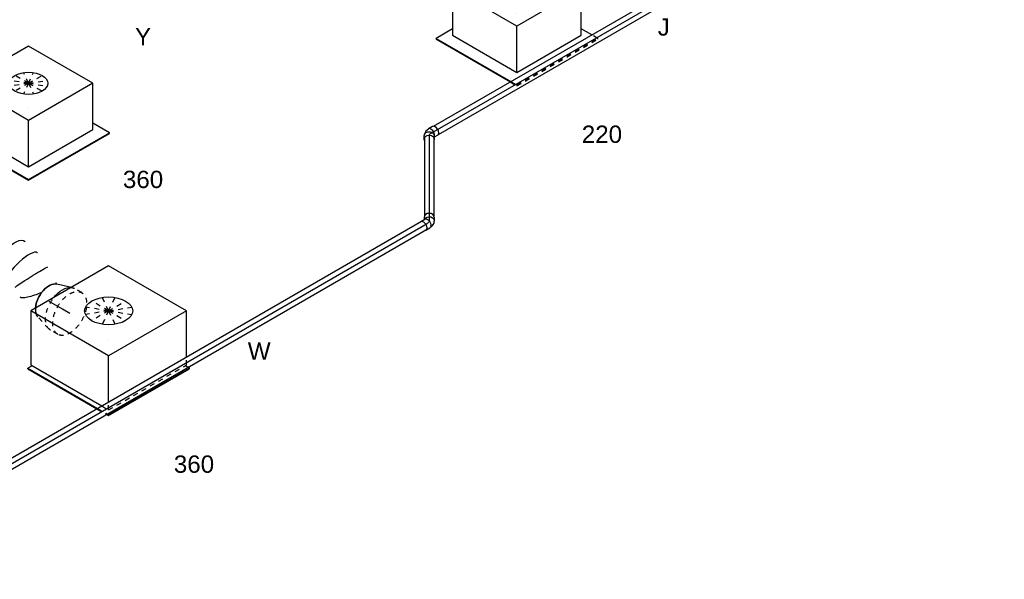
# Model space of a CAD drawing. Extents: x -257677 to 221252, y -185516 to 120782.
# Tile 18 of 171: x -90665 to -85540, y -8573 to -5662. Entities that reach past the tile are written whole.
import ezdxf
from ezdxf.enums import TextEntityAlignment as Align
from ezdxf.lldxf.tags import DXFTag

# ---------------------------------------------------------------- set-up
doc = ezdxf.new("R2010")
doc.units = 0
doc.header["$LTSCALE"] = 50
doc.linetypes.add('STREEPJES', pattern=[0.1, 0.05, -0.05])
doc.layers.get('0').update_dxf_attribs({"linetype": 'CONTINUOUS'})
for name, color, linetype in [('WL524---_D', 153, 'CONTINUOUS'), ('WL524---_HARTLIJN', 8, 'CONTINUOUS'), ('WL570---_RETOUR_RST', 2, 'CONTINUOUS'), ('WL570---_RETOUR_RST_HL', 1, 'CONTINUOUS'), ('WL570---_TOEVOER', 3, 'CONTINUOUS'), ('WL570---_TOEVOER_RST', 2, 'CONTINUOUS'), ('WL570---_TOEVOER_RST_HL', 1, 'CONTINUOUS'), ('WM570---_RETOUR_RST_PR', 1, 'CONTINUOUS'), ('WM570---_TOEVOER_PR', 1, 'CONTINUOUS'), ('WM570---_TOEVOER_RST_PR', 1, 'CONTINUOUS')]:
    doc.layers.add(name, color=color, linetype=linetype)
doc.styles.add('BURO-018', font='ARIAL.TTF', dxfattribs={"height": 63})
tags = doc.linetypes.add('CENTER2', pattern=[28.575, 19.05, -3.175, 3.175, -3.175]).pattern_tags.tags
tags[10:11] = [DXFTag(74, 4), DXFTag(75, 0), DXFTag(340, '0'), DXFTag(46, 1.0), DXFTag(50, 0.0), DXFTag(44, 0.0), DXFTag(45, 0.0)]
tags[8:9] = [DXFTag(74, 4), DXFTag(75, 0), DXFTag(340, '0'), DXFTag(46, 1.0), DXFTag(50, 0.0), DXFTag(44, 0.0), DXFTag(45, 0.0)]
tags[6:7] = [DXFTag(74, 4), DXFTag(75, 0), DXFTag(340, '0'), DXFTag(46, 1.0), DXFTag(50, 0.0), DXFTag(44, 0.0), DXFTag(45, 0.0)]
tags[4:5] = [DXFTag(74, 4), DXFTag(75, 0), DXFTag(340, '0'), DXFTag(46, 1.0), DXFTag(50, 0.0), DXFTag(44, 0.0), DXFTag(45, 0.0)]

# ---------------------------------------------------------------- blocks, each defined once
blk = doc.blocks.new('*U1730')
at = {"color": 0, "ltscale": 10}
for p, q in [((-20.4, 212.1, -2970), (-16.3, 212.1, -2970)), ((122.5, -35.4, -2970), (-20.4, 212.1, -2970)), ((126.6, -35.4, -2970), (-16.3, 212.1, -2970)), ((5120.6, 212.1, -2970), (5100.2, 176.8, -2970)), ((5124.6, 212.1, -2970), (5120.6, 212.1, -2970)), ((5263.5, -35.4, -2970), (5120.6, 212.1, -2970)), ((5267.5, -35.4, -2970), (5124.6, 212.1, -2970)), ((4.1, 176.8, -2970), (5120.6, 176.8, -2970)), ((5243, -35.4, -2970), (5120.6, 176.8, -2970)), ((20.4, -212.1, -2970), (122.5, -35.4, -2970)), ((24.5, -212.1, -2970), (126.6, -35.4, -2970)), ((122.5, -35.4, -2970), (126.6, -35.4, -2970)), ((126.6, -35.4, -2970), (5243, -35.4, -2970)), ((5223.6, -104.3, -2970), (5263.5, -35.4, -2970)), ((5225.7, -107.9, -2970), (5267.5, -35.4, -2970)), ((5233.8, -51.3, -2970), (5243, -35.4, -2970)), ((5267.5, -35.4, -2970), (5263.5, -35.4, -2970)), ((44.9, -176.8, -2970), (4938.8, -176.8, -2970)), ((20.4, -212.1, -2970), (24.5, -212.1, -2970))]:
    blk.add_line(p, q, dxfattribs=at)
at = {"color": 8, "linetype": 'STREEPJES', "ltscale": 10}
for p, q in [((5161.4, -176.8, -2970), (5233.8, -51.3, -2970)), ((5161.4, -212.1, -2970), (5223.6, -104.3, -2970)), ((5165.5, -212.1, -2970), (5225.7, -107.9, -2970)), ((4938.8, -176.8, -2970), (5161.4, -176.8, -2970)), ((5141, -176.8, -2970), (5161.4, -212.1, -2970)), ((5165.5, -212.1, -2970), (5161.4, -212.1, -2970))]:
    blk.add_line(p, q, dxfattribs=at)
at = {"layer": 'WM570---_TOEVOER_PR', "color": 1, "style": 'BURO-018'}
blk.add_attdef('POSNR', text='', height=90, dxfattribs=at).set_placement((0, 0), align=Align.MIDDLE)
blk = doc.blocks.new('*U1920')
at = {"color": 0, "ltscale": 10}
for p, q in [((-25.4, 26.3, -3135), (-8.1, 26.3, -3135)), ((-7.4, 25, -3135), (-3.1, 25, -3135)), ((3.8, 23.5, -3135), (11.7, 19.8, -3135)), ((16.4, 8.7, -3135), (15.4, 8.7, -3135)), ((15.8, 16.9, -3135), (22.6, 10.2, -3135)), ((22.6, 10.2, -3135), (24.3, 8, -3135)), ((24.3, 8, -3135), (25.1, 6.6, -3135)), ((40.7, -18, -3135), (28.4, 3.2, -3135)), ((-25.4, -26.2, -3135), (-15.2, -26.2, -3135)), ((-4.8, -44.2, -3135), (-17, -23, -3135)), ((-15.7, -9.9, -3135), (-15.2, -9, -3135))]:
    blk.add_line(p, q, dxfattribs=at)
for centre, major_axis, ratio, start_param, end_param in [((-25.4, 0, -3135), (0, -26.2), 0.816497, 3.141593, 6.283185), ((-0.5, -2.1, -3135), (-14.4, -20.6), 0.750739, 3.009293, 3.273893)]:
    blk.add_ellipse(centre, major_axis=major_axis, ratio=ratio, start_param=start_param, end_param=end_param, dxfattribs=at)
at = {"color": 0, "ltscale": 10, "extrusion": (-5.07519e-32, 2.65241e-17, -1)}
blk.add_ellipse((-8.1, 0, -3135), major_axis=(0, -26.2), ratio=0.816497, start_param=0.394424, end_param=3.463825, dxfattribs=at)
at = {"color": 0, "ltscale": 10, "extrusion": (-5.08446e-32, 2.65241e-17, -1)}
for centre, start_param, end_param in [((5.7, -9.9, -3135), 0, 3.141593), ((18, -31.1, -3135), 0, 3.451437), ((18, -31.1, -3135), 5.973341, 6.280044)]:
    blk.add_ellipse(centre, major_axis=(-22.7, -13.1), ratio=0.57735, start_param=start_param, end_param=end_param, dxfattribs=at)
at = {"color": 0, "ltscale": 10, "extrusion": (-5.16149e-32, 2.65241e-17, -1)}
blk.add_ellipse((-5, 0, -3135), major_axis=(5.4, 24.6), ratio=0.803023, start_param=6.107746, end_param=6.458625, dxfattribs=at)
at = {"layer": 'WL524---_HARTLIJN', "linetype": 'CENTER2'}
for p, q in [((-8.1, 0, -3135), (-7.4, 0, -3135)), ((5.7, -9.9, -3135), (5.2, -9, -3135))]:
    blk.add_line(p, q, dxfattribs=at)
at = {"layer": 'WL524---_HARTLIJN', "linetype": 'CENTER2', "extrusion": (-5.07519e-32, 2.65241e-17, -1)}
blk.add_ellipse((-7.4, -30.8, -3135), major_axis=(0, 30.8), ratio=0.57735, start_param=0, end_param=0.785398, dxfattribs=at)
at = {"layer": 'WL524---_D', "color": 1, "style": 'BURO-018'}
blk.add_attdef('POSNR', text='', height=90, dxfattribs=at).set_placement((0, 0), align=Align.MIDDLE)
blk = doc.blocks.new('*U1921')
at = {"color": 0, "ltscale": 10}
for p, q in [((29.9, 25, -5730.3), (3638.9, 25, -5730.3)), ((29.9, -25, -5730.3), (3638.9, -25, -5730.3))]:
    blk.add_line(p, q, dxfattribs=at)
at = {"layer": 'WL524---_HARTLIJN', "linetype": 'CENTER2'}
blk.add_line((0, 0, -5730.3), (3658.8, 0, -5730.3), dxfattribs=at)
at = {"layer": 'WL524---_D', "color": 1, "style": 'BURO-018'}
blk.add_attdef('POSNR', text='', height=90, dxfattribs=at).set_placement((0, 0), align=Align.MIDDLE)
blk = doc.blocks.new('*U1922')
at = {"color": 0, "ltscale": 10}
for p, q in [((10.8, 25, -2499.2), (417.7, 25, -2499.2)), ((10.8, -25, -2499.2), (417.7, -25, -2499.2))]:
    blk.add_line(p, q, dxfattribs=at)
at = {"layer": 'WL524---_HARTLIJN', "linetype": 'CENTER2'}
blk.add_line((0, 0, -2499.2), (441.6, 0, -2499.2), dxfattribs=at)
at = {"layer": 'WL524---_D', "color": 1, "style": 'BURO-018'}
blk.add_attdef('POSNR', text='', height=90, dxfattribs=at).set_placement((0, 0), align=Align.MIDDLE)
blk = doc.blocks.new('*U1923')
at = {"color": 0, "ltscale": 10}
for p, q in [((-35.9, 26.2, -2487.7), (-15.2, 26.2, -2487.7)), ((-10, 35.1, -2487.7), (-18.7, 20.1, -2487.7)), ((35.4, 8.9, -2487.7), (26.8, -6.1, -2487.7)), ((-35.9, -26.3, -2487.7), (-11.4, -26.3, -2487.7)), ((-10.4, -25, -2487.7), (-5.2, -25, -2487.7)), ((-2.5, -24.6, -2487.7), (-5.2, -25, -2487.7)), ((-2.5, -24.6, -2487.7), (6.7, -22.2, -2487.7)), ((11.3, -20.1, -2487.7), (18.4, -15, -2487.7))]:
    blk.add_line(p, q, dxfattribs=at)
for centre, major_axis, ratio, start_param, end_param in [((-35.9, 0, -2487.7), (0, -26.3), 0.57735, 3.141593, 6.283185), ((-11.4, 0, -2487.7), (0, -26.3), 0.57735, 3.433913, 6.59303), ((-1.6, 1.5, -2487.7), (-10.7, 22.8), 0.750739, 3.009293, 3.273893)]:
    blk.add_ellipse(centre, major_axis=major_axis, ratio=ratio, start_param=start_param, end_param=end_param, dxfattribs=at)
at = {"color": 0, "ltscale": 10, "extrusion": (9.9638e-19, 6.35235e-17, -1)}
for centre, major_axis, ratio, start_param, end_param in [((4, 7, -2487.7), (22.7, -13.1), 0.816497, 0, 3.141593), ((12.7, 22, -2487.7), (22.7, -13.1), 0.816497, 0, 3.451437), ((12.7, 22, -2487.7), (22.7, -13.1), 0.816497, 5.973341, 6.280044), ((2.5, 4.3, -2487.7), (18.6, -17), 0.803023, 6.197695, 6.458625)]:
    blk.add_ellipse(centre, major_axis=major_axis, ratio=ratio, start_param=start_param, end_param=end_param, dxfattribs=at)
at = {"layer": 'WL524---_HARTLIJN', "linetype": 'CENTER2'}
for p, q in [((4, 7, -2487.7), (3.7, 6.4, -2487.7)), ((-11.4, 0, -2487.7), (-10.4, 0, -2487.7))]:
    blk.add_line(p, q, dxfattribs=at)
blk.add_ellipse((-23, 21.8, -2487.7), major_axis=(-26.7, 15.4), ratio=0.57735, start_param=2.356194, end_param=3.141593, dxfattribs=at)
at = {"layer": 'WL524---_D', "color": 1, "style": 'BURO-018'}
blk.add_attdef('POSNR', text='', height=90, dxfattribs=at).set_placement((0, 0), align=Align.MIDDLE)
blk = doc.blocks.new('*U1924')
at = {"color": 0, "ltscale": 10}
for p, q in [((29.1, 25, -2479.6), (3409.7, 25, -2479.6)), ((29.1, -25, -2479.6), (3409.7, -25, -2479.6))]:
    blk.add_line(p, q, dxfattribs=at)
at = {"layer": 'WL524---_HARTLIJN', "linetype": 'CENTER2'}
blk.add_line((0, 0, -2479.6), (3430.4, 0, -2479.6), dxfattribs=at)
at = {"layer": 'WL524---_D', "color": 1, "style": 'BURO-018'}
blk.add_attdef('POSNR', text='', height=90, dxfattribs=at).set_placement((0, 0), align=Align.MIDDLE)
blk = doc.blocks.new('*U2041')
at = {"color": 0, "ltscale": 10}
for p, q in [((200.5, 52.3, -3712.7), (200.4, 52.4, -3712.7)), ((275.3, 9.1, -3712.7), (275.2, 9.2, -3712.7))]:
    blk.add_line(p, q, dxfattribs=at)
for centre, major_axis, ratio, start_param, end_param in [((0, 0, -3712.7), (0, 100), 0.57735, 3.141593, 6.283185), ((29, 0, -3712.7), (10.1, 99.9), 0.497511, 3.191932, 6.232846), ((29, 0, -3712.7), (10.1, 99.9), 0.497511, 6.232846, 6.333525), ((157.1, -38.1, -3712.7), (-43.3, -90.4), 0.106869, 0.008217, 3.133375), ((218.6, -73.6, -3712.7), (56.7, 82.8), 0.106869, 0.008217, 3.133375), ((315.6, -165.5, -3712.7), (81.4, 58.7), 0.497511, 0.050339, 3.091253), ((315.6, -165.5, -3712.7), (81.4, 58.7), 0.497511, 6.232846, 6.333525), ((378.3, -304.3, -3712.7), (-98.2, -21.1), 0.276285, 3.166853, 6.257925), ((378.3, -304.3, -3712.7), (-98.2, -21.1), 0.276285, 3.116332, 3.166853), ((402.4, -533.3, -3712.7), (-86.6, -50), 0.57735, 3.320935, 5.418705)]:
    blk.add_ellipse(centre, major_axis=major_axis, ratio=ratio, start_param=start_param, end_param=end_param, dxfattribs=at)
at = {"color": 0, "ltscale": 10, "extrusion": (-3.41963e-17, 8.3842e-17, -1)}
for centre, major_axis, ratio, start_param, end_param in [((92.4, -13, -3712.7), (28.3, 96.2), 0.313149, 6.256783, 9.398376), ((272.6, -117, -3712.7), (-69.2, -72.6), 0.313149, 0.026402, 3.167995), ((357.7, -238.4, -3712.7), (92, 40.3), 0.487071, 3.195601, 6.337193), ((387.1, -377.7, -3712.7), (100.3, 3.6), 0.041244, 3.14508, 6.286673), ((383.5, -452.2, -3712.7), (-99.4, 13.6), 0.197407, 4.584141, 6.265842), ((383.5, -452.2, -3712.7), (-99.4, 13.6), 0.197407, 3.12425, 3.322895)]:
    blk.add_ellipse(centre, major_axis=major_axis, ratio=ratio, start_param=start_param, end_param=end_param, dxfattribs=at)
at = {"color": 8, "linetype": 'STREEPJES', "ltscale": 10}
blk.add_ellipse((402.4, -533.3, -3712.7), major_axis=(-86.6, -50), ratio=0.57735, start_param=5.418705, end_param=6.103843, dxfattribs=at)
at = {"layer": 'WM570---_TOEVOER_PR', "color": 1, "style": 'BURO-018'}
blk.add_attdef('POSNR', text='', height=90, dxfattribs=at).set_placement((0, 0), align=Align.MIDDLE)
blk = doc.blocks.new('*U2043')
at = {"color": 8, "linetype": 'STREEPJES', "ltscale": 10}
for p, q in [((-43.3, 125, -3870.1), (0, 125, -3870.1)), ((12.9, 123, -3870.1), (91.2, 98.4, -3870.1)), ((-43.3, -125, -3870.1), (0, -125, -3870.1)), ((12.9, -123, -3870.1), (17.1, -121.7, -3870.1))]:
    blk.add_line(p, q, dxfattribs=at)
at = {"color": 0, "ltscale": 10}
blk.add_line((17.1, -121.7, -3870.1), (91.2, -98.4, -3870.1), dxfattribs=at)
at = {"color": 8, "linetype": 'STREEPJES', "ltscale": 10, "extrusion": (-1.38778e-17, -8.01234e-18, -1)}
for centre, major_axis, start_param, end_param in [((-43.3, 0, -3870.1), (0, 125), 0, 6.280044), ((0, 0, -3870.1), (0, 125), 0, 1.81288), ((0, 0, -3870.1), (0, 125), 0, 1.81288), ((0, 0, -3870.1), (0, 125), 0, 1.81288), ((80.9, 0, -3870.1), (0, 100), 0.179342, 0.864481), ((80.9, 0, -3870.1), (0, 100), 0.179342, 0.864481), ((0, 0, -3870.1), (0, 125), 2.899509, 3.141593), ((0, 0, -3870.1), (0, 125), 2.899509, 3.141593), ((0, 0, -3870.1), (0, 125), 2.899509, 3.141593)]:
    blk.add_ellipse(centre, major_axis=major_axis, ratio=0.57735, start_param=start_param, end_param=end_param, dxfattribs=at)
at = {"color": 0, "ltscale": 10, "extrusion": (-1.38778e-17, -8.01234e-18, -1)}
for centre, major_axis, start_param, end_param in [((80.9, 0, -3870.1), (0, 100), 0.864481, 2.962251), ((80.9, 0, -3870.1), (0, 100), 0.864481, 2.962251), ((0, 0, -3870.1), (0, 125), 1.81288, 2.899509), ((0, 0, -3870.1), (0, 125), 1.81288, 2.899509), ((0, 0, -3870.1), (0, 125), 1.81288, 2.899509)]:
    blk.add_ellipse(centre, major_axis=major_axis, ratio=0.57735, start_param=start_param, end_param=end_param, dxfattribs=at)
at = {"layer": 'WL570---_TOEVOER_RST_HL', "linetype": 'CENTER2'}
for p, q in [((-43.3, 0, -3870.1), (0, 0, -3870.1)), ((0, 0, -3870.1), (80.9, 0, -3870.1))]:
    blk.add_line(p, q, dxfattribs=at)
blk.add_circle((80.9, 0, -3870.1), 0.075, dxfattribs=at)
at = {"layer": 'WM570---_TOEVOER_RST_PR', "color": 1, "style": 'BURO-018'}
blk.add_attdef('POSNR', text='', height=90, dxfattribs=at).set_placement((0, 0), align=Align.MIDDLE)
blk = doc.blocks.new('*U2160')
at = {"color": 0, "ltscale": 10}
for p, q in [((-225.4, 278.6, -1612.8), (-345.8, 70, -1612.8)), ((160.8, 278.6, -1612.8), (-225.4, 278.6, -1612.8)), ((-32.3, -55.9, -1612.8), (-225.4, 278.6, -1612.8)), ((354, -55.9, -1612.8), (160.8, 278.6, -1612.8)), ((-430.7, 95.5, -1612.8), (-428.7, 99, -1612.8)), ((-430.7, 95.5, -1612.8), (-207.8, -290.6, -1612.8)), ((-329, 99, -1612.8), (-428.7, 99, -1612.8)), ((-428.7, 99, -1612.8), (-203.7, -290.6, -1612.8)), ((-345.8, 70, -1612.8), (-152.7, -264.5, -1612.8)), ((-152.7, -264.5, -1612.8), (-32.3, -55.9, -1612.8)), ((354, -55.9, -1612.8), (-32.3, -55.9, -1612.8)), ((233.5, -264.5, -1612.8), (354, -55.9, -1612.8)), ((282.1, -290.6, -1612.8), (250.3, -235.5, -1612.8)), ((-152.7, -264.5, -1612.8), (233.5, -264.5, -1612.8))]:
    blk.add_line(p, q, dxfattribs=at)
at = {"color": 8, "linetype": 'STREEPJES', "ltscale": 10}
for p, q in [((64.3, 111.4, -1612.8), (-11.9, 172.6, -1612.8)), ((64.3, 111.4, -1612.8), (23.5, 182.1, -1612.8)), ((64.3, 111.4, -1612.8), (69.8, 172.6, -1612.8)), ((64.3, 111.4, -1612.8), (-26.8, 146.7, -1612.8)), ((64.3, 111.4, -1612.8), (-17.4, 111.4, -1612.8)), ((64.3, 111.4, -1612.8), (14, 76, -1612.8)), ((64.3, 111.4, -1612.8), (58.8, 50.1, -1612.8)), ((64.3, 111.4, -1612.8), (114.6, 146.7, -1612.8)), ((64.3, 111.4, -1612.8), (105.1, 40.7, -1612.8)), ((64.3, 111.4, -1612.8), (140.5, 50.1, -1612.8)), ((64.3, 111.4, -1612.8), (155.4, 76, -1612.8)), ((64.3, 111.4, -1612.8), (145.9, 111.4, -1612.8)), ((-207.8, -290.6, -1612.8), (-187.8, -325.3, -1612.8)), ((-203.7, -290.6, -1612.8), (-185.8, -321.7, -1612.8)), ((300.1, -321.7, -1612.8), (282.1, -290.6, -1612.8)), ((-185.8, -321.7, -1612.8), (-187.8, -325.3, -1612.8)), ((-187.8, -325.3, -1612.8), (298, -325.3, -1612.8)), ((-185.8, -321.7, -1612.8), (300.1, -321.7, -1612.8)), ((298, -325.3, -1612.8), (300.1, -321.7, -1612.8))]:
    blk.add_line(p, q, dxfattribs=at)
at = {"color": 0, "ltscale": 10}
blk.add_ellipse((64.3, 111.4, -1612.8), major_axis=(86.6, -50), ratio=0.57735, dxfattribs=at)
at = {"layer": 'WL570---_TOEVOER_RST_HL', "linetype": 'CENTER2'}
blk.add_circle((0, 0, -1612.8), 0.075, dxfattribs=at)
at = {"layer": 'WL570---_TOEVOER_RST', "color": 1, "style": 'BURO-018'}
for tag in ['MC', 'Q']:
    blk.add_attdef(tag, text='', height=90, dxfattribs=at).set_placement((0, 0), align=Align.MIDDLE)
at = {"layer": 'WM570---_TOEVOER_RST_PR', "color": 1, "style": 'BURO-018'}
blk.add_attdef('POSNR', text='', height=90, dxfattribs=at).set_placement((0, 0), align=Align.MIDDLE)
blk = doc.blocks.new('*U2165')
at = {"color": 0, "ltscale": 10}
for p, q in [((-225.4, 278.6, -2306.7), (-345.8, 70, -2306.7)), ((160.8, 278.6, -2306.7), (-225.4, 278.6, -2306.7)), ((-32.3, -55.9, -2306.7), (-225.4, 278.6, -2306.7)), ((354, -55.9, -2306.7), (160.8, 278.6, -2306.7)), ((-430.7, 95.5, -2306.7), (-428.7, 99, -2306.7)), ((-430.7, 95.5, -2306.7), (-187.8, -325.3, -2306.7)), ((-329, 99, -2306.7), (-428.7, 99, -2306.7)), ((-428.7, 99, -2306.7), (-185.8, -321.7, -2306.7)), ((-345.8, 70, -2306.7), (-152.7, -264.5, -2306.7)), ((-152.7, -264.5, -2306.7), (-32.3, -55.9, -2306.7)), ((354, -55.9, -2306.7), (-32.3, -55.9, -2306.7)), ((233.5, -264.5, -2306.7), (354, -55.9, -2306.7)), ((300.1, -321.7, -2306.7), (250.3, -235.5, -2306.7)), ((-152.7, -264.5, -2306.7), (233.5, -264.5, -2306.7)), ((-185.8, -321.7, -2306.7), (-187.8, -325.3, -2306.7)), ((-187.8, -325.3, -2306.7), (298, -325.3, -2306.7)), ((-185.8, -321.7, -2306.7), (300.1, -321.7, -2306.7)), ((298, -325.3, -2306.7), (300.1, -321.7, -2306.7))]:
    blk.add_line(p, q, dxfattribs=at)
at = {"color": 8, "linetype": 'STREEPJES', "ltscale": 10}
for q in [(-11.9, 172.6, -2306.7), (23.5, 182.1, -2306.7), (69.8, 172.6, -2306.7), (-26.8, 146.7, -2306.7), (-17.4, 111.4, -2306.7), (14, 76, -2306.7), (58.8, 50.1, -2306.7), (114.6, 146.7, -2306.7), (105.1, 40.7, -2306.7), (140.5, 50.1, -2306.7), (155.4, 76, -2306.7), (145.9, 111.4, -2306.7)]:
    blk.add_line((64.3, 111.4, -2306.7), q, dxfattribs=at)
at = {"color": 0, "ltscale": 10}
blk.add_ellipse((64.3, 111.4, -2306.7), major_axis=(86.6, -50), ratio=0.57735, dxfattribs=at)
at = {"layer": 'WL570---_RETOUR_RST_HL', "linetype": 'CENTER2'}
blk.add_circle((0, 0, -2306.7), 0.075, dxfattribs=at)
at = {"layer": 'WL570---_RETOUR_RST', "color": 1, "style": 'BURO-018'}
for tag in ['MC', 'Q']:
    blk.add_attdef(tag, text='', height=90, dxfattribs=at).set_placement((0, 0), align=Align.MIDDLE)
at = {"layer": 'WM570---_RETOUR_RST_PR', "color": 1, "style": 'BURO-018'}
blk.add_attdef('POSNR', text='', height=90, dxfattribs=at).set_placement((0, 0), align=Align.MIDDLE)
blk = doc.blocks.new('*U2166')
at = {"color": 0, "ltscale": 10}
for p, q in [((-276.4, 331.6, -4053.1), (-417.2, 87.7, -4053.1)), ((191.5, 331.6, -4053.1), (-276.4, 331.6, -4053.1)), ((-42.5, -73.5, -4053.1), (-276.4, 331.6, -4053.1)), ((425.4, -73.5, -4053.1), (191.5, 331.6, -4053.1)), ((-440.9, 77.8, -4053.1), (-438.9, 81.3, -4053.1)), ((-440.9, 77.8, -4053.1), (-233.5, -281.4, -4053.1)), ((-413.6, 81.3, -4053.1), (-438.9, 81.3, -4053.1)), ((-438.9, 81.3, -4053.1), (-229.4, -281.4, -4053.1)), ((-417.2, 87.7, -4053.1), (-204.1, -281.4, -4053.1)), ((-162.5, -281.4, -4053.1), (-42.5, -73.5, -4053.1)), ((425.4, -73.5, -4053.1), (-42.5, -73.5, -4053.1)), ((305.4, -281.4, -4053.1), (425.4, -73.5, -4053.1)), ((-204.6, -331.4, -4053.1), (-198, -342.9, -4053.1)), ((-200.6, -331.4, -4053.1), (-196, -339.4, -4053.1)), ((-196, -339.4, -4053.1), (-198, -342.9, -4053.1)), ((-198, -342.9, -4053.1), (287.8, -342.9, -4053.1)), ((-196, -339.4, -4053.1), (289.9, -339.4, -4053.1)), ((289.9, -339.4, -4053.1), (285.3, -331.4, -4053.1)), ((287.8, -342.9, -4053.1), (289.9, -339.4, -4053.1))]:
    blk.add_line(p, q, dxfattribs=at)
at = {"color": 8, "linetype": 'STREEPJES', "ltscale": 10}
for p, q in [((74.5, 129, -4053.1), (-20.7, 205.6, -4053.1)), ((74.5, 129, -4053.1), (23.5, 217.4, -4053.1)), ((74.5, 129, -4053.1), (81.3, 205.6, -4053.1)), ((74.5, 129, -4053.1), (-39.4, 173.2, -4053.1)), ((74.5, 129, -4053.1), (137.4, 173.2, -4053.1)), ((74.5, 129, -4053.1), (-27.6, 129, -4053.1)), ((74.5, 129, -4053.1), (11.6, 84.9, -4053.1)), ((74.5, 129, -4053.1), (67.7, 52.5, -4053.1)), ((74.5, 129, -4053.1), (125.5, 40.7, -4053.1)), ((74.5, 129, -4053.1), (169.7, 52.5, -4053.1)), ((74.5, 129, -4053.1), (188.4, 84.9, -4053.1)), ((74.5, 129, -4053.1), (176.6, 129, -4053.1)), ((-233.5, -281.4, -4053.1), (-204.6, -331.4, -4053.1)), ((-229.4, -281.4, -4053.1), (-200.6, -331.4, -4053.1)), ((-204.1, -281.4, -4053.1), (-183.3, -317.5, -4053.1)), ((-183.3, -317.5, -4053.1), (-162.5, -281.4, -4053.1)), ((284.5, -317.5, -4053.1), (305.4, -281.4, -4053.1)), ((-183.3, -317.5, -4053.1), (284.5, -317.5, -4053.1)), ((285.3, -331.4, -4053.1), (277.2, -317.5, -4053.1))]:
    blk.add_line(p, q, dxfattribs=at)
at = {"color": 0, "ltscale": 10}
blk.add_ellipse((74.5, 129, -4053.1), major_axis=(108.3, -62.5), ratio=0.57735, dxfattribs=at)
at = {"layer": 'WL570---_TOEVOER_RST_HL', "linetype": 'CENTER2'}
blk.add_circle((0, 0, -4053.1), 0.075, dxfattribs=at)
at = {"layer": 'WL570---_TOEVOER_RST', "color": 1, "style": 'BURO-018'}
for tag in ['MC', 'Q']:
    blk.add_attdef(tag, text='', height=90, dxfattribs=at).set_placement((0, 0), align=Align.MIDDLE)
at = {"layer": 'WM570---_TOEVOER_RST_PR', "color": 1, "style": 'BURO-018'}
blk.add_attdef('POSNR', text='', height=90, dxfattribs=at).set_placement((0, 0), align=Align.MIDDLE)

msp = doc.modelspace()

# ---------------------------------------------------------------- block references
at = {"layer": 'WL524---_D'}
for name, p, rotation in [('*U1924', (-88523.38775, -6252.5424, 2479.64119), 29.99999999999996), ('*U1923', (-88533.28725, -6258.25788, 2487.72409), 210), ('*U1922', (-88533.28725, -6266.34078, 2499.15504), 269.9999999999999), ('*U1921', (-91711.81583, -8551.10751, 5730.30313), 29.99999999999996), ('*U1920', (-88533.28725, -6715.98318, 3135.04542), 269.9999999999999)]:
    msp.add_blockref(name, p, dxfattribs=dict(at, rotation=rotation))
at = {"layer": 'WL570---_RETOUR_RST'}
ref = msp.add_blockref('*U2165', (-90618.34299, -6121.05655, 2306.68249), dxfattribs=dict(at, rotation=29.99999999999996))
ref.add_attrib('Q', '360', dxfattribs={"color": 1, "height": 90, "style": 'BURO-018'}).set_placement((-90022.61446, -6492.56249), align=Align.MIDDLE)
ref.add_attrib('MC', 'Y', dxfattribs={"color": 1, "height": 90, "style": 'BURO-018'}).set_placement((-90022.61446, -5749.55061), align=Align.MIDDLE)
at = {"layer": 'WL570---_TOEVOER', "rotation": 29.99999999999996}
for name, p in [('*U1730', (-92847.03548, -6329.83457, 2970)), ('*U2041', (-91126.94595, -6867.26331, 3712.7185))]:
    msp.add_blockref(name, p, dxfattribs=at)
at = {"layer": 'WL570---_TOEVOER_RST'}
ref = msp.add_blockref('*U2160', (-88077.03004, -5630.42647, 1612.82678), dxfattribs=dict(at, rotation=29.99999999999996))
ref.add_attrib('Q', '220', dxfattribs={"color": 1, "height": 90, "style": 'BURO-018'}).set_placement((-87634.23613, -6257.5796), align=Align.MIDDLE)
ref.add_attrib('MC', 'J', dxfattribs={"color": 1, "height": 90, "style": 'BURO-018'}).set_placement((-87312.50254, -5700.32068), align=Align.MIDDLE)
ref = msp.add_blockref('*U2166', (-90201.64916, -7325.37252, 4053.14374), dxfattribs=dict(at, rotation=29.99999999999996))
ref.add_attrib('Q', '360', dxfattribs={"color": 1, "height": 90, "style": 'BURO-018'}).set_placement((-89757.48788, -7973.72752), align=Align.MIDDLE)
ref.add_attrib('MC', 'W', dxfattribs={"color": 1, "height": 90, "style": 'BURO-018'}).set_placement((-89418.07662, -7385.84998), align=Align.MIDDLE)
at = {"layer": 'WL570---_TOEVOER_RST', "rotation": 150}
msp.add_blockref('*U2043', (-90441.71191, -7168.40105, 3870.12371), dxfattribs=at)

doc.saveas('drawing.dxf')
